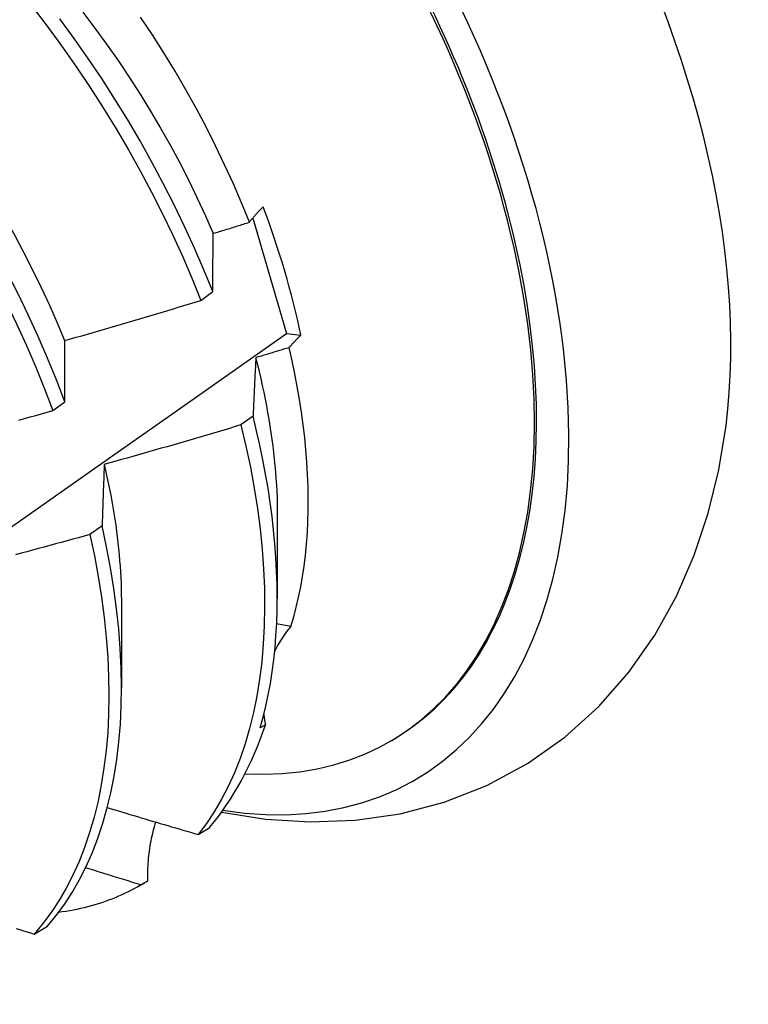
# Model space of a CAD drawing. Header units: inches. Extents: x 24 to 669, y 73 to 311.
# Tile 130 of 149: x 618.883 to 619.046, y 257.005 to 257.225. Entities that reach past the tile are written whole.
import ezdxf

# ---------------------------------------------------------------- set-up
doc = ezdxf.new("R2010")
doc.units = ezdxf.units.IN
doc.header["$MEASUREMENT"] = 0
doc.layers.add('Visible Edges(ANSI)', color=7, linetype='Continuous', lineweight=25)

msp = doc.modelspace()

# ---------------------------------------------------------------- linework, layer by layer
at = {"layer": 'Visible Edges(ANSI)'}
for p, q in [((618.93537, 257.18043), (618.94293, 257.15464)), ((618.92379, 257.16205), (618.92645, 257.16404)), ((618.94293, 257.15464), (618.94615, 257.1543)), ((618.89073, 257.13745), (618.89341, 257.13943)), ((618.93547, 257.13621), (618.93275, 257.13423)), ((618.94088, 257.11388), (618.94086, 257.09544)), ((618.90174, 257.11171), (618.89901, 257.10973)), ((618.90609, 257.09385), (618.90606, 257.07541)), ((618.94391, 257.08923), (618.94073, 257.08977)), ((618.93822, 257.06722), (618.93708, 257.06657)), ((618.96597, 257.06349), (618.96645, 257.06376)), ((618.92319, 257.04273), (618.92582, 257.04433)), ((618.90991, 257.0312), (618.91125, 257.03197)), ((618.91184, 257.03232), (618.91037, 257.03147)), ((618.88654, 257.0205), (618.88951, 257.02229))]:
    msp.add_line(p, q, dxfattribs=at)
at = {"layer": 'Visible Edges(ANSI)', "flags": 128}
for points in [[(618.83385, 257.22774), (618.83749, 257.22389), (618.84107, 257.21995), (618.84459, 257.2159), (618.84804, 257.21176), (618.85141, 257.20754), (618.8547, 257.20323), (618.85792, 257.19884), (618.86104, 257.19439), (618.86408, 257.18986), (618.86703, 257.18528), (618.86988, 257.18064), (618.87263, 257.17596), (618.87528, 257.17123), (618.87783, 257.16647), (618.88026, 257.16167), (618.88259, 257.15685), (618.8848, 257.15201), (618.8869, 257.14716), (618.88888, 257.1423), (618.89073, 257.13745)], [(618.8864, 257.22732), (618.88969, 257.22301), (618.8929, 257.21862), (618.89603, 257.21416), (618.89906, 257.20963), (618.902, 257.20505), (618.90485, 257.20041), (618.90759, 257.19572), (618.91023, 257.19099), (618.91277, 257.18622), (618.9152, 257.18143), (618.91752, 257.1766), (618.91973, 257.17176), (618.92182, 257.16691), (618.92379, 257.16205)], [(618.89341, 257.13943), (618.89154, 257.14429), (618.88955, 257.14915), (618.88745, 257.154), (618.88523, 257.15884), (618.88289, 257.16366), (618.88045, 257.16845), (618.8779, 257.17321), (618.87524, 257.17794), (618.87248, 257.18262), (618.86962, 257.18725), (618.86667, 257.19183), (618.86362, 257.19635), (618.86049, 257.2008), (618.85727, 257.20518), (618.85397, 257.20948), (618.85059, 257.2137), (618.84714, 257.21783), (618.84361, 257.22187), (618.84003, 257.22581)], [(618.84523, 257.22631), (618.84825, 257.22319), (618.85123, 257.22), (618.85415, 257.21672), (618.85703, 257.21337), (618.85984, 257.20996), (618.8626, 257.20647), (618.86529, 257.20293), (618.86792, 257.19933), (618.87048, 257.19567), (618.87296, 257.19196), (618.87537, 257.18821), (618.8777, 257.18441), (618.87995, 257.18058), (618.88212, 257.17671), (618.8842, 257.17282), (618.8862, 257.1689), (618.88812, 257.16496), (618.88995, 257.16101), (618.89168, 257.15705), (618.89333, 257.15308)], [(618.92645, 257.16404), (618.92447, 257.1689), (618.92238, 257.17375), (618.92016, 257.17859), (618.91783, 257.18341), (618.9154, 257.1882), (618.91285, 257.19297), (618.9102, 257.1977), (618.90744, 257.20238), (618.90459, 257.20702), (618.90164, 257.2116), (618.8986, 257.21612), (618.89547, 257.22057), (618.89226, 257.22496)], [(618.89743, 257.22644), (618.90012, 257.22289), (618.90274, 257.21928), (618.9053, 257.21562), (618.90779, 257.21191), (618.9102, 257.20815), (618.91254, 257.20436), (618.9148, 257.20053), (618.91698, 257.19667), (618.91907, 257.19278), (618.92107, 257.18886), (618.92298, 257.18493), (618.92481, 257.18098), (618.92654, 257.17702)], [(618.93465, 257.17953), (618.9329, 257.18382), (618.93105, 257.1881), (618.92911, 257.19235), (618.92708, 257.19659), (618.92495, 257.20081), (618.92273, 257.20499), (618.92042, 257.20914), (618.91803, 257.21326), (618.91555, 257.21734), (618.91299, 257.22137), (618.91034, 257.22536)], [(618.93465, 257.17953), (618.93476, 257.17967), (618.93487, 257.17982), (618.93499, 257.17996), (618.9351, 257.1801), (618.93522, 257.18025), (618.93534, 257.18039), (618.93546, 257.18053), (618.93558, 257.18068), (618.9357, 257.18082), (618.93583, 257.18096), (618.93595, 257.18111), (618.93608, 257.18125), (618.93621, 257.1814), (618.93634, 257.18154), (618.93648, 257.18169), (618.93661, 257.18183), (618.93675, 257.18197), (618.93688, 257.18212), (618.93702, 257.18226), (618.93716, 257.18241), (618.9373, 257.18255), (618.93745, 257.1827), (618.93759, 257.18284), (618.93774, 257.18299)], [(618.92657, 257.17701), (618.9269, 257.17712), (618.92724, 257.17722), (618.92758, 257.17733), (618.92791, 257.17743), (618.92825, 257.17753), (618.92859, 257.17764), (618.92893, 257.17774), (618.92926, 257.17785), (618.9296, 257.17795), (618.92994, 257.17806), (618.93027, 257.17816), (618.93061, 257.17827), (618.93095, 257.17837), (618.93128, 257.17848), (618.93162, 257.17858), (618.93196, 257.17869), (618.93229, 257.17879), (618.93263, 257.1789), (618.93297, 257.179), (618.9333, 257.17911), (618.93364, 257.17921), (618.93398, 257.17932), (618.93431, 257.17942), (618.93465, 257.17953)], [(618.92645, 257.16404), (618.92646, 257.1646), (618.92646, 257.16515), (618.92646, 257.1657), (618.92647, 257.16625), (618.92647, 257.1668), (618.92647, 257.16735), (618.92648, 257.16789), (618.92648, 257.16844), (618.92648, 257.16898), (618.92649, 257.16952), (618.92649, 257.17007), (618.9265, 257.17061), (618.9265, 257.17115), (618.92651, 257.17169), (618.92651, 257.17222), (618.92652, 257.17276), (618.92652, 257.1733), (618.92653, 257.17383), (618.92653, 257.17436), (618.92654, 257.1749), (618.92655, 257.17543), (618.92655, 257.17596), (618.92656, 257.17649), (618.92657, 257.17701)], [(618.89338, 257.15308), (618.89465, 257.15345), (618.89592, 257.15381), (618.89719, 257.15417), (618.89846, 257.15454), (618.89973, 257.1549), (618.901, 257.15527), (618.90227, 257.15564), (618.90354, 257.15601), (618.90481, 257.15638), (618.90608, 257.15675), (618.90734, 257.15712), (618.90861, 257.15749), (618.90988, 257.15787), (618.91114, 257.15824), (618.91241, 257.15862), (618.91368, 257.159), (618.91494, 257.15937), (618.91621, 257.15975), (618.91747, 257.16013), (618.91874, 257.16052), (618.92, 257.1609), (618.92126, 257.16128), (618.92253, 257.16167), (618.92379, 257.16205)], [(618.72736, 257.0048), (618.7491, 257.01971), (618.77079, 257.03463), (618.79245, 257.04958), (618.81406, 257.06455), (618.83564, 257.07953), (618.85718, 257.09452), (618.87868, 257.10953), (618.90013, 257.12456), (618.92155, 257.13959), (618.94293, 257.15464)], [(618.89341, 257.13943), (618.89341, 257.14002), (618.8934, 257.1406), (618.8934, 257.14117), (618.8934, 257.14175), (618.8934, 257.14233), (618.89339, 257.14291), (618.89339, 257.14348), (618.89339, 257.14405), (618.89339, 257.14463), (618.89339, 257.1452), (618.89339, 257.14577), (618.89338, 257.14634), (618.89338, 257.14691), (618.89338, 257.14747), (618.89338, 257.14804), (618.89338, 257.1486), (618.89338, 257.14917), (618.89338, 257.14973), (618.89338, 257.15029), (618.89338, 257.15085), (618.89338, 257.15141), (618.89338, 257.15197), (618.89338, 257.15253), (618.89338, 257.15308)], [(618.94615, 257.1543), (618.94603, 257.15419), (618.94591, 257.15407), (618.94579, 257.15395), (618.94567, 257.15384), (618.94556, 257.15372), (618.94544, 257.1536), (618.94532, 257.15349), (618.94521, 257.15337), (618.9451, 257.15325), (618.94498, 257.15314), (618.94487, 257.15302), (618.94476, 257.1529), (618.94465, 257.15279), (618.94454, 257.15267), (618.94444, 257.15256), (618.94433, 257.15244), (618.94422, 257.15232), (618.94412, 257.15221), (618.94402, 257.15209), (618.94391, 257.15198), (618.94381, 257.15186), (618.94371, 257.15175), (618.94361, 257.15163), (618.94352, 257.15152)], [(618.94352, 257.15152), (618.94321, 257.15142), (618.9429, 257.15132), (618.94259, 257.15123), (618.94228, 257.15113), (618.94197, 257.15104), (618.94166, 257.15094), (618.94135, 257.15085), (618.94104, 257.15076), (618.94073, 257.15066), (618.94042, 257.15057), (618.94011, 257.15047), (618.9398, 257.15038), (618.93949, 257.15028), (618.93918, 257.15019), (618.93887, 257.15009), (618.93856, 257.15), (618.93825, 257.14991), (618.93794, 257.14981), (618.93763, 257.14972), (618.93732, 257.14962), (618.93701, 257.14953), (618.9367, 257.14944), (618.93639, 257.14934), (618.93608, 257.14925)], [(618.94391, 257.08923), (618.94454, 257.09135), (618.94512, 257.09353), (618.94564, 257.09576), (618.94611, 257.09803), (618.94651, 257.10035), (618.94687, 257.10272), (618.94716, 257.10514), (618.9474, 257.1076), (618.94759, 257.1101), (618.94772, 257.11264), (618.94778, 257.11522), (618.9478, 257.11784), (618.94775, 257.12049), (618.94765, 257.12318), (618.94749, 257.12589), (618.94728, 257.12864), (618.947, 257.13142), (618.94667, 257.13423), (618.94629, 257.13706), (618.94584, 257.13992), (618.94534, 257.14279), (618.94479, 257.14568), (618.94418, 257.14859), (618.94352, 257.15152)], [(618.93608, 257.14925), (618.93605, 257.14872), (618.93603, 257.14819), (618.936, 257.14765), (618.93597, 257.14712), (618.93594, 257.14658), (618.93591, 257.14605), (618.93589, 257.14551), (618.93586, 257.14497), (618.93583, 257.14443), (618.93581, 257.14389), (618.93578, 257.14335), (618.93576, 257.1428), (618.93573, 257.14226), (618.9357, 257.14172), (618.93568, 257.14117), (618.93565, 257.14062), (618.93563, 257.14007), (618.93561, 257.13952), (618.93558, 257.13897), (618.93556, 257.13842), (618.93554, 257.13787), (618.93551, 257.13732), (618.93549, 257.13676), (618.93547, 257.13621)], [(618.93603, 257.14926), (618.93642, 257.14771), (618.9368, 257.14616), (618.93716, 257.14462), (618.9375, 257.14308), (618.93783, 257.14155), (618.93814, 257.14003), (618.93844, 257.13851), (618.93872, 257.137), (618.93898, 257.13549), (618.93922, 257.13399), (618.93945, 257.1325), (618.93966, 257.13101), (618.93986, 257.12954), (618.94004, 257.12807), (618.9402, 257.12661), (618.94034, 257.12516), (618.94047, 257.12372), (618.94058, 257.12228), (618.94067, 257.12086), (618.94075, 257.11945), (618.94081, 257.11804), (618.94085, 257.11665), (618.94087, 257.11527), (618.94088, 257.1139)], [(618.8831, 257.13531), (618.88437, 257.13567), (618.88564, 257.13602), (618.88692, 257.13638), (618.88819, 257.13673), (618.88946, 257.13709), (618.89073, 257.13745)], [(618.93708, 257.06657), (618.93773, 257.06896), (618.93833, 257.0714), (618.93886, 257.07391), (618.93933, 257.07646), (618.93974, 257.07907), (618.94008, 257.08173), (618.94036, 257.08443), (618.94058, 257.08718), (618.94074, 257.08998), (618.94083, 257.09282), (618.94086, 257.09571), (618.94083, 257.09863), (618.94073, 257.10159), (618.94057, 257.10459), (618.94034, 257.10763), (618.94005, 257.11069), (618.9397, 257.11379), (618.93928, 257.11692), (618.9388, 257.12008), (618.93826, 257.12326), (618.93766, 257.12647), (618.93699, 257.12969), (618.93626, 257.13294), (618.93547, 257.13621)], [(618.93275, 257.13423), (618.93148, 257.13385), (618.93021, 257.13347), (618.92894, 257.13309), (618.92767, 257.13271), (618.9264, 257.13234), (618.92513, 257.13196), (618.92386, 257.13159), (618.92259, 257.13122), (618.92132, 257.13085), (618.92005, 257.13048), (618.91878, 257.13011), (618.91751, 257.12974), (618.91623, 257.12937), (618.91496, 257.12901), (618.91369, 257.12864), (618.91242, 257.12828), (618.91114, 257.12792), (618.90987, 257.12756), (618.90859, 257.1272), (618.90732, 257.12684), (618.90604, 257.12648), (618.90477, 257.12612), (618.90349, 257.12577), (618.90222, 257.12541)], [(618.93275, 257.13423), (618.93387, 257.12949), (618.93486, 257.12479), (618.93571, 257.12013), (618.93644, 257.11553), (618.93703, 257.11099), (618.93749, 257.10651), (618.93781, 257.1021), (618.93799, 257.09777), (618.93805, 257.09352), (618.93797, 257.08935), (618.93775, 257.08527), (618.9374, 257.08129), (618.93692, 257.07741), (618.9363, 257.07364), (618.93556, 257.06998), (618.93468, 257.06643), (618.93368, 257.06301), (618.93255, 257.0597), (618.93129, 257.05653), (618.92991, 257.05349), (618.92841, 257.05059), (618.92678, 257.04782), (618.92504, 257.0452), (618.92319, 257.04273)], [(618.92845, 257.04773), (618.93827, 257.04617), (618.94824, 257.04554), (618.95829, 257.0459), (618.9683, 257.04734), (618.97816, 257.04992), (618.9877, 257.05369), (618.99675, 257.05857), (619.00515, 257.06449), (619.01273, 257.07135), (619.01942, 257.07899), (619.02521, 257.08725), (619.03007, 257.09601), (619.03404, 257.10513), (619.03718, 257.11456), (619.03953, 257.12423), (619.04115, 257.13409)], [(618.90222, 257.12541), (618.90219, 257.12485), (618.90217, 257.12429), (618.90215, 257.12373), (618.90213, 257.12317), (618.9021, 257.12261), (618.90208, 257.12204), (618.90206, 257.12148), (618.90204, 257.12091), (618.90202, 257.12034), (618.902, 257.11978), (618.90198, 257.11921), (618.90196, 257.11864), (618.90194, 257.11806), (618.90192, 257.11749), (618.9019, 257.11692), (618.90188, 257.11634), (618.90186, 257.11577), (618.90184, 257.11519), (618.90182, 257.11461), (618.90181, 257.11403), (618.90179, 257.11345), (618.90177, 257.11287), (618.90175, 257.11229), (618.90174, 257.11171)], [(618.9022, 257.12541), (618.90252, 257.12403), (618.90282, 257.12265), (618.90311, 257.12128), (618.90339, 257.11991), (618.90365, 257.11855), (618.9039, 257.1172), (618.90414, 257.11585), (618.90436, 257.1145), (618.90457, 257.11316), (618.90476, 257.11183), (618.90494, 257.1105), (618.90511, 257.10918), (618.90526, 257.10786), (618.9054, 257.10656), (618.90552, 257.10525), (618.90564, 257.10396), (618.90573, 257.10267), (618.90582, 257.1014), (618.90589, 257.10012), (618.90595, 257.09886), (618.90599, 257.0976), (618.90602, 257.09636), (618.90603, 257.09512), (618.90604, 257.09389)], [(618.88951, 257.02229), (618.89146, 257.02463), (618.8933, 257.02713), (618.89502, 257.02977), (618.89663, 257.03255), (618.89812, 257.03547), (618.89948, 257.03853), (618.90072, 257.04172), (618.90183, 257.04504), (618.90282, 257.04849), (618.90368, 257.05205), (618.90441, 257.05573), (618.905, 257.05951), (618.90547, 257.06341), (618.9058, 257.0674), (618.906, 257.07149), (618.90606, 257.07567), (618.90599, 257.07993), (618.90578, 257.08428), (618.90544, 257.08869), (618.90497, 257.09318), (618.90436, 257.09773), (618.90362, 257.10234), (618.90274, 257.107), (618.90174, 257.11171)], [(618.89901, 257.10973), (618.89773, 257.10938), (618.89645, 257.10903), (618.89517, 257.10868), (618.89389, 257.10833), (618.89261, 257.10798), (618.89134, 257.10764), (618.89006, 257.10729), (618.88878, 257.10695), (618.8875, 257.10661), (618.88621, 257.10627), (618.88493, 257.10592), (618.88365, 257.10559), (618.88237, 257.10525)], [(618.89901, 257.10973), (618.9, 257.10502), (618.90087, 257.10037), (618.9016, 257.09577), (618.9022, 257.09122), (618.90266, 257.08674), (618.90299, 257.08232), (618.90319, 257.07799), (618.90325, 257.07373), (618.90318, 257.06955), (618.90297, 257.06547), (618.90263, 257.06149), (618.90215, 257.0576), (618.90155, 257.05382), (618.90081, 257.05015), (618.89994, 257.0466), (618.89894, 257.04317), (618.89782, 257.03986), (618.89657, 257.03668), (618.8952, 257.03363), (618.8937, 257.03072), (618.89208, 257.02794), (618.89035, 257.02531), (618.8885, 257.02283), (618.88654, 257.0205)], [(618.90289, 257.04875), (618.90373, 257.04849), (618.90458, 257.04824), (618.90542, 257.04799), (618.90626, 257.04773), (618.90711, 257.04748), (618.90795, 257.04723), (618.9088, 257.04698), (618.90964, 257.04672), (618.91049, 257.04647), (618.91133, 257.04622), (618.91218, 257.04597), (618.91302, 257.04572), (618.91387, 257.04547), (618.91471, 257.04522), (618.91556, 257.04497), (618.91641, 257.04472), (618.91725, 257.04447), (618.9181, 257.04422), (618.91895, 257.04397), (618.9198, 257.04372), (618.92064, 257.04347), (618.92149, 257.04322), (618.92234, 257.04297), (618.92319, 257.04273)], [(618.91367, 257.04553), (618.91351, 257.04501), (618.91336, 257.04448), (618.91322, 257.04395), (618.91308, 257.04342), (618.91295, 257.04289), (618.91283, 257.04235), (618.91271, 257.04182), (618.9126, 257.04127), (618.9125, 257.04073), (618.91241, 257.04018), (618.91232, 257.03963), (618.91224, 257.03908), (618.91217, 257.03853), (618.9121, 257.03797), (618.91204, 257.03741), (618.91199, 257.03685), (618.91195, 257.03629), (618.91191, 257.03573), (618.91188, 257.03516), (618.91186, 257.0346), (618.91184, 257.03403), (618.91184, 257.03346), (618.91184, 257.03289), (618.91184, 257.03232)], [(618.91037, 257.03147), (618.90986, 257.03163), (618.90934, 257.03179), (618.90883, 257.03195), (618.90832, 257.03211), (618.9078, 257.03227), (618.90729, 257.03243), (618.90677, 257.03259), (618.90626, 257.03275), (618.90574, 257.03291), (618.90523, 257.03306), (618.90471, 257.03322), (618.9042, 257.03338), (618.90369, 257.03354), (618.90317, 257.0337), (618.90266, 257.03386), (618.90214, 257.03402), (618.90163, 257.03418), (618.90112, 257.03434), (618.9006, 257.0345), (618.90009, 257.03467), (618.89958, 257.03483), (618.89906, 257.03499), (618.89855, 257.03515), (618.89804, 257.03531)], [(618.91037, 257.03147), (618.90968, 257.03107), (618.90899, 257.03069), (618.90828, 257.03031), (618.90757, 257.02995), (618.90685, 257.0296), (618.90613, 257.02926), (618.90539, 257.02893), (618.90466, 257.02862), (618.90391, 257.02832), (618.90316, 257.02803), (618.9024, 257.02775), (618.90164, 257.02749), (618.90087, 257.02724), (618.90009, 257.027), (618.89931, 257.02678), (618.89852, 257.02657), (618.89772, 257.02637), (618.89692, 257.02618), (618.89611, 257.02601), (618.8953, 257.02585), (618.89448, 257.0257), (618.89366, 257.02556), (618.89283, 257.02544), (618.892, 257.02533)], [(618.88256, 257.02172), (618.88335, 257.02148), (618.88415, 257.02123), (618.88495, 257.02099), (618.88574, 257.02074), (618.88654, 257.0205)]]:
    msp.add_lwpolyline(points, dxfattribs=at)
at = {"layer": 'Visible Edges(ANSI)'}
for centre, major_axis, ratio, start_param, end_param in [((618.88884, 257.19853), (0.08271, -0.14363), 0.578093, 5.847071, 9.934273), ((618.92503, 257.21937), (-0.08271, 0.14363), 0.578093, 3.792594, 5.632184), ((618.88837, 257.19825), (-0.07761, 0.13476), 0.578093, 2.782688, 6.718054), ((618.88884, 257.19853), (0.07761, -0.13476), 0.578093, 0, 3.141593), ((618.85302, 257.1779), (0.06824, -0.11849), 0.578093, 1.059367, 1.290223), ((618.98381, 257.06564), (-0.04479, 0.01502), 0.726318, 5.997173, 6.185088), ((618.98381, 257.06564), (-0.04479, 0.01502), 0.726318, 0.324131, 0.388294), ((618.83364, 257.16674), (0.07761, -0.13476), 0.578093, 0.210605, 0.473173), ((618.83364, 257.16674), (0.07761, -0.13476), 0.578093, 0, 0.007725)]:
    msp.add_ellipse(centre, major_axis=major_axis, ratio=ratio, start_param=start_param, end_param=end_param, dxfattribs=at)

doc.saveas('drawing.dxf')
